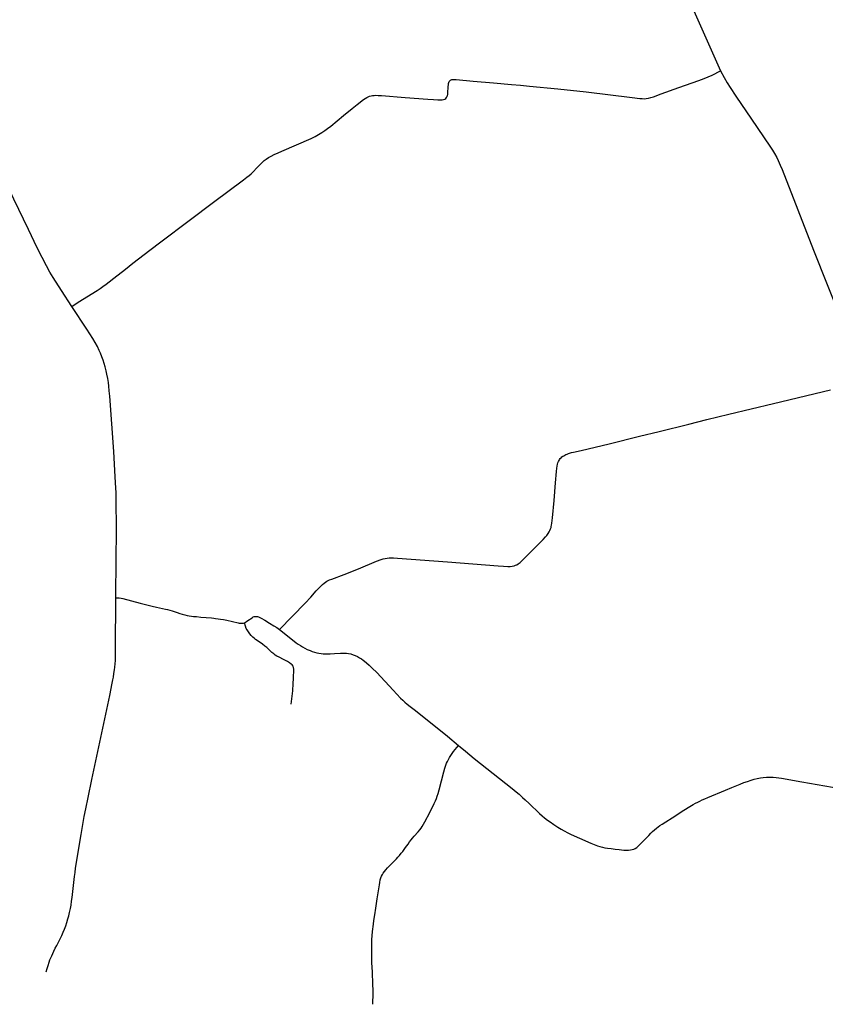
# Model space of a CAD drawing. Extents: x 1410746 to 1533160, y 578873 to 704954.
# Tile 10 of 227: x 1465112 to 1472966, y 583581 to 593188. Entities that reach past the tile are written whole.
import ezdxf

# ---------------------------------------------------------------- set-up
doc = ezdxf.new("R2010")
doc.units = 0
doc.header["$MEASUREMENT"] = 0
doc.layers.add('MC_STREETS', color=254, linetype='CONTINUOUS')

msp = doc.modelspace()

# ---------------------------------------------------------------- linework, layer by layer
at = {"layer": 'MC_STREETS'}
msp.add_line((1471905.626775, 592776.423125), (1471945.912425, 592689.05185), dxfattribs=at)
for points in [[(1471281.708325, 594177.247425), (1471502.369175, 593686.001625), (1471658.5526, 593333.9155), (1471905.626775, 592776.423125)], [(1469299.349675, 592584.3155), (1469305.078825, 592591.954375), (1469310.981625, 592597.1627), (1469317.231625, 592600.80855), (1469324.8705, 592603.759925), (1469333.203825, 592604.9752), (1469344.31495, 592605.66965), (1469351.780225, 592605.843275), (1469367.405225, 592604.8016), (1469532.335775, 592589.523825), (1469729.905225, 592572.85715), (1469906.467725, 592557.23215), (1469995.530225, 592549.072425), (1470083.724675, 592540.9127), (1470358.46425, 592514.610625), (1470634.766325, 592484.6627), (1471082.683, 592428.4127), (1471158.497625, 592420.31305), (1471180.599675, 592418.25645), (1471199.860075, 592417.31865), (1471221.0139, 592418.362275), (1471241.65395, 592421.96595), (1471264.315325, 592428.08075), (1471289.836275, 592436.325175), (1471364.7518, 592463.276875), (1471539.546725, 592525.80135), (1471732.162175, 592594.81895), (1471784.766325, 592614.87105), (1471823.84485, 592630.455925), (1471863.412175, 592647.68355), (1471945.912425, 592689.05185)], [(1471945.912425, 592689.05185), (1471981.3349, 592623.669575), (1472010.24115, 592572.367475), (1472038.10575, 592527.054975), (1472094.61615, 592441.117475), (1472246.9599, 592217.15915)], [(1468585.460775, 592449.9405), (1468606.98855, 592449.593275), (1468639.62745, 592447.85715), (1468869.48855, 592430.322425), (1469092.058, 592413.134925), (1469147.787175, 592408.62105), (1469187.023275, 592406.1905), (1469215.669125, 592405.148825), (1469231.467725, 592406.016875), (1469243.794125, 592407.9266), (1469257.5094, 592413.829375), (1469265.148275, 592420.079375), (1469272.43995, 592428.4127), (1469277.648275, 592436.91965), (1469281.81495, 592446.29465), (1469284.95045, 592459.680325), (1469286.328825, 592471.9891), (1469289.840725, 592534.641025), (1469290.842725, 592551.503), (1469292.75245, 592565.218275), (1469295.0094, 592574.766875), (1469299.349675, 592584.3155)], [(1465618.8905, 590389.917525), (1465682.1869, 590431.040025), (1465866.9078, 590546.84995), (1465895.20775, 590565.675425), (1465922.03065, 590584.425425), (1465954.58275, 590607.862925), (1465984.791075, 590630.7796), (1466030.33925, 590666.173125), (1466142.83925, 590755.49605), (1466215.235075, 590811.74605), (1466380.33925, 590939.0898), (1466488.412175, 591021.12105), (1466763.933, 591227.891875), (1466999.8705, 591406.016875), (1467292.34165, 591624.40815), (1467327.21425, 591651.06895), (1467348.828825, 591668.7773), (1467367.656775, 591685.58585), (1467386.58925, 591703.1523), (1467424.08925, 591742.735625), (1467452.21425, 591771.641875), (1467476.433, 591794.55855), (1467496.485075, 591812.7877), (1467514.453825, 591826.5898), (1467537.630925, 591842.2148), (1467562.110075, 591856.5377), (1467593.6205, 591872.423125), (1467630.617875, 591889.3095), (1467666.418375, 591905.316475), (1467952.474675, 592029.9752), (1467991.62665, 592048.540825), (1468024.349675, 592066.173125), (1468056.90175, 592085.704375), (1468086.849675, 592106.016875), (1468113.672575, 592125.80855), (1468144.922575, 592150.548125), (1468268.099675, 592252.63145), (1468351.693425, 592320.860625), (1468402.21425, 592361.2252), (1468464.280225, 592408.447425), (1468479.530125, 592418.641025), (1468495.389275, 592428.3594), (1468509.2455, 592435.530775), (1468522.101525, 592440.7173), (1468537.394275, 592444.99435), (1468551.953825, 592447.509925), (1468568.099675, 592449.24605), (1468585.460775, 592449.9405)], [(1472246.9599, 592217.15915), (1472426.6474, 591952.836225), (1472452.3587, 591913.557475), (1472471.17865, 591882.523725), (1472492.266, 591843.449525), (1472507.11615, 591812.732075), (1472527.42865, 591767.679975), (1472545.3974, 591724.711225), (1472851.890775, 590940.357825), (1473116.3467, 590267.719925), (1473224.888625, 589983.71725), (1473353.667175, 589653.72225)], [(1465618.8905, 590389.917525), (1465517.864, 590545.883775), (1465437.65565, 590671.665025), (1465405.884825, 590724.269175), (1465371.77025, 590785.727525), (1465330.6244, 590866.196275), (1465283.489, 590960.727525), (1465196.77025, 591140.415025), (1465053.541075, 591436.24835), (1464905.364, 591753.43585), (1464759.273075, 592065.16625)], [(1466049.520825, 587547.573925), (1466053.877675, 587929.601975), (1466054.3985, 588190.7999), (1466052.575575, 588529.8624), (1466051.2735, 588572.0499), (1466049.450575, 588621.529075), (1466047.106825, 588670.4874), (1466039.55475, 588788.976975), (1466028.356825, 588974.654075), (1465989.55475, 589513.45615), (1465985.6485, 589565.539475), (1465980.961, 589611.633225), (1465976.2735, 589649.39365), (1465969.8848, 589688.503025), (1465962.731825, 589728.039475), (1465955.17975, 589763.195725), (1465945.544325, 589799.654075), (1465936.169325, 589832.466575), (1465925.172975, 589867.26515), (1465913.8184, 589899.4116), (1465900.49225, 589932.726975), (1465888.13135, 589960.01645), (1465868.719525, 589999.62815), (1465846.586, 590040.01865), (1465825.209675, 590076.03705), (1465766.710825, 590168.124325), (1465618.8905, 590389.917525)], [(1467645.845175, 587237.38655), (1467895.1739, 587494.83675), (1467949.6633, 587553.40535), (1468002.397675, 587614.082425), (1468024.099075, 587638.4748), (1468044.06435, 587658.8741), (1468064.1038, 587677.9483), (1468080.522675, 587691.426175), (1468094.19455, 587701.408825), (1468106.347325, 587708.570275), (1468119.44315, 587715.137825), (1468133.691075, 587721.5911), (1468153.65635, 587730.05465), (1468273.884825, 587775.38755), (1468413.38135, 587831.377125), (1468591.853575, 587904.814625), (1468634.909125, 587921.307675), (1468654.7008, 587927.7313), (1468674.666075, 587932.4188), (1468693.06885, 587935.370175), (1468712.5133, 587937.453525), (1468731.771925, 587938.264325), (1468756.2633, 587937.627125), (1468794.110525, 587935.370175), (1469281.784125, 587897.175725), (1469777.270225, 587860.891025), (1469827.32135, 587856.834125), (1469871.541075, 587854.2938), (1469893.9369, 587853.77295), (1469913.034125, 587855.509075), (1469931.089675, 587858.9813), (1469946.8883, 587864.53685), (1469959.735525, 587870.78685), (1469972.92995, 587878.77295), (1469991.332725, 587892.83545), (1470011.471625, 587910.5438), (1470164.2494, 588063.321575), (1470216.67995, 588117.83545), (1470238.93745, 588141.2665), (1470251.228575, 588156.377125), (1470264.0758, 588174.08545), (1470273.107325, 588190.1214), (1470280.221625, 588204.120175), (1470286.471625, 588219.22435), (1470291.775275, 588234.58815), (1470294.4603, 588242.185925), (1470297.808725, 588254.87125), (1470300.707725, 588276.1688), (1470304.353575, 588300.127125), (1470307.478575, 588326.3424), (1470322.5511, 588497.382725), (1470335.082725, 588670.613225), (1470344.978575, 588780.509075), (1470348.4508, 588811.58545), (1470351.228575, 588833.46045), (1470354.7008, 588849.953525), (1470359.214675, 588864.53685), (1470364.94385, 588878.425725), (1470370.236725, 588888.081275), (1470375.534125, 588896.828525), (1470382.13135, 588905.8563), (1470389.596625, 588914.189625), (1470397.75635, 588921.6549), (1470406.089675, 588927.9049), (1470415.291075, 588933.807675), (1470425.707725, 588939.884075), (1470436.1631, 588944.715675), (1470448.36585, 588950.047725), (1470462.076525, 588955.4197), (1470490.08045, 588963.62155), (1470511.896625, 588969.30595), (1470587.24895, 588986.0158), (1470857.30495, 589050.47435), (1471153.1383, 589123.78165), (1471346.8883, 589170.396225), (1471635.852025, 589242.959025), (1471811.90625, 589286.819525), (1472026.5758, 589339.146225), (1472460.42995, 589443.5299), (1473015.377875, 589576.90665)], [(1465368.808575, 583898.40585), (1465378.655175, 583931.560275), (1465388.2565, 583961.61625), (1465398.44685, 583991.1957), (1465407.0406, 584014.112375), (1465416.4156, 584036.247775), (1465424.488525, 584055.2582), (1465434.905175, 584078.435275), (1465445.32185, 584100.049875), (1465459.123925, 584128.956125), (1465472.6656, 584155.779025), (1465521.363525, 584253.435275), (1465536.7281, 584285.987375), (1465548.44685, 584314.372775), (1465560.94685, 584347.4457), (1465571.88435, 584380.518625), (1465582.561425, 584415.41445), (1465590.63435, 584446.143625), (1465598.44685, 584477.393625), (1465606.25935, 584514.6332), (1465612.50935, 584549.268625), (1465618.238525, 584588.0707), (1465622.405175, 584623.487375), (1465645.842675, 584828.435275), (1465650.93975, 584866.7691), (1465656.780175, 584909.9457), (1465662.085425, 584944.4296), (1465694.019775, 585145.10195), (1465710.1656, 585239.6332), (1465730.2551, 585354.808475), (1465740.6538, 585412.9196), (1465755.4781, 585490.154025), (1465777.707525, 585599.746675), (1465814.30555, 585773.953325), (1465990.46795, 586595.059175), (1466013.90545, 586713.28835), (1466020.41585, 586746.8821), (1466025.245525, 586774.41565), (1466030.608275, 586807.60185), (1466035.70105, 586844.344625), (1466038.645025, 586870.840425), (1466042.03045, 586903.1321), (1466044.39465, 586934.838475), (1466045.676275, 586970.059175), (1466046.1971, 587005.73625), (1466046.457525, 587042.715425), (1466049.520825, 587547.573925)], [(1466049.520825, 587547.573925), (1466080.1559, 587545.744075), (1466099.68715, 587543.400325), (1466117.495025, 587539.4068), (1466286.416925, 587494.7177), (1466339.725075, 587480.7004), (1466402.1657, 587465.8336), (1466446.301725, 587455.900325), (1466534.268, 587437.37425), (1466551.58005, 587433.35725), (1466574.9644, 587427.26025), (1466597.4302, 587420.17985), (1466645.78225, 587403.4937), (1466674.0361, 587394.138175), (1466697.039575, 587386.976725), (1466720.8605, 587380.51835), (1466743.48055, 587375.692), (1466765.18195, 587372.002775), (1466786.883325, 587368.74755), (1466806.663625, 587366.703275), (1466834.96, 587364.059725), (1466877.48405, 587360.127575), (1466980.89375, 587351.169425), (1467003.4632, 587348.9993), (1467022.3434, 587346.82915), (1467045.7809, 587343.57395), (1467070.260075, 587339.928125), (1467097.1698, 587334.8934), (1467130.85035, 587327.94895), (1467241.78785, 587302.775325), (1467252.72535, 587300.5184), (1467267.6559, 587298.9559), (1467281.3391, 587299.557375), (1467293.0275, 587301.368275), (1467302.21845, 587304.317075)], [(1467302.21845, 587304.317075), (1467313.025725, 587309.5254), (1467322.140325, 587315.12435), (1467337.23655, 587325.8607), (1467377.696225, 587353.657425), (1467388.935225, 587360.468425), (1467397.720375, 587364.344225), (1467406.37635, 587366.282125), (1467414.903125, 587366.6697), (1467423.0423, 587366.023725), (1467430.14795, 587364.344225), (1467438.416325, 587361.501975), (1467447.84745, 587357.62615), (1467464.513425, 587349.616175), (1467503.265725, 587328.144925), (1467547.9706, 587301.452225), (1467590.4953, 587275.453025), (1467617.3373, 587257.630625), (1467645.845175, 587237.38655)], [(1467759.5492, 586509.68385), (1467773.24775, 586640.272025), (1467778.298575, 586710.688125), (1467779.92235, 586761.45265), (1467783.477125, 586849.7833), (1467782.50935, 586866.9616), (1467777.670375, 586880.752625), (1467768.96025, 586892.85), (1467758.5565, 586901.560125), (1467741.46695, 586914.004825), (1467721.876525, 586925.034725), (1467684.7624, 586944.62685), (1467640.057725, 586966.84955), (1467618.9857, 586978.2087), (1467603.84015, 586987.756975), (1467588.20075, 586999.774625), (1467571.408975, 587014.92015), (1467533.681075, 587049.624925), (1467519.881225, 587061.838375), (1467500.949325, 587076.8193), (1467479.1067, 587093.66675), (1467426.7121, 587130.1678), (1467411.55775, 587141.1878), (1467399.497275, 587150.740925), (1467383.406825, 587164.729225), (1467368.778475, 587179.55825), (1467354.7455, 587196.73655), (1467341.42735, 587214.93995), (1467329.341875, 587233.6053), (1467320.519925, 587249.511275), (1467311.959425, 587271.0772), (1467302.21845, 587304.317075)], [(1467645.845175, 587237.38655), (1467755.26915, 587149.54535), (1467808.25635, 587109.508975), (1467827.32005, 587095.704325), (1467847.9751, 587082.4272), (1467868.808425, 587069.9272), (1467890.683425, 587056.90635), (1467915.8896, 587044.706425), (1467942.74895, 587033.16155), (1467964.349275, 587024.955325), (1467986.777175, 587017.323025), (1468010.214675, 587011.073025), (1468029.519675, 587006.530675), (1468051.360525, 587002.7397), (1468069.589675, 587000.916775), (1468090.683425, 586999.6147), (1468112.94465, 586999.35245), (1468139.902175, 587000.135525), (1468182.089675, 587003.0001), (1468238.6001, 587006.64595), (1468274.798025, 587007.948025), (1468296.933425, 587006.90635), (1468318.808425, 587004.041775), (1468339.7397, 586999.402475), (1468362.519625, 586992.6228), (1468384.055325, 586984.184825), (1468404.998875, 586974.300975), (1468426.1001, 586962.1147), (1468444.06885, 586950.916775), (1468459.433425, 586939.979275), (1468473.75635, 586929.3022), (1468492.766775, 586914.198025), (1468519.8501, 586890.2397), (1468549.5376, 586861.59385), (1468592.50635, 586817.58345), (1468751.360525, 586646.4897), (1468787.81885, 586606.90635), (1468825.058425, 586568.104275), (1468846.933425, 586547.27095), (1468866.204275, 586530.604275), (1468889.032, 586511.092075), (1468919.329275, 586486.854275), (1468970.72565, 586447.28875), (1469281.829275, 586197.010525), (1469390.216825, 586107.757475)], [(1468553.7019, 583581.4045), (1468554.046125, 583587.512375), (1468555.87925, 583620.0385), (1468557.1387, 583653.3987), (1468558.00675, 583681.176475), (1468557.83315, 583719.54455), (1468556.097025, 583773.7112), (1468550.19425, 583897.1487), (1468546.374825, 583986.2112), (1468544.4651, 584040.7251), (1468543.597025, 584079.9612), (1468543.597025, 584127.183425), (1468544.291475, 584172.322325), (1468546.374825, 584213.988975), (1468549.14085, 584250.0708), (1468552.798425, 584291.940375), (1468560.2637, 584362.426475), (1468564.7776, 584398.5376), (1468572.906875, 584454.394275), (1468583.180375, 584518.32925), (1468598.284525, 584611.0376), (1468618.0762, 584745.933425), (1468622.06925, 584770.933425), (1468627.367125, 584794.429025), (1468632.976475, 584813.78575), (1468640.472025, 584832.21815), (1468647.7637, 584846.801475), (1468656.617875, 584861.90565), (1468667.7302, 584877.66325), (1468681.097025, 584894.71815), (1468696.89565, 584912.7737), (1468719.291475, 584936.2112), (1468784.048425, 584999.926475), (1468799.673425, 585015.551475), (1468815.472025, 585033.60705), (1468832.485925, 585054.613975), (1468846.2012, 585072.84315), (1468859.742875, 585091.072325), (1468873.45815, 585110.690375), (1468897.7637, 585145.4126), (1468913.3887, 585167.634825), (1468927.410225, 585187.136), (1468940.124825, 585202.53065), (1468957.485925, 585221.9751), (1468996.8841, 585264.940325), (1469011.6526, 585282.21815), (1469024.499825, 585299.57925), (1469035.784525, 585316.59315), (1469049.847025, 585340.551475), (1469061.478975, 585361.0376), (1469109.048425, 585451.315375), (1469153.31925, 585541.59315), (1469164.24035, 585565.558975), (1469175.02065, 585590.7251), (1469182.659525, 585611.90565), (1469190.992875, 585638.46815), (1469201.235925, 585674.058425), (1469246.523625, 585848.06815), (1469256.58245, 585883.763775), (1469266.687325, 585915.20425), (1469273.978975, 585934.6487), (1469281.097025, 585951.14175), (1469290.992875, 585970.933425), (1469302.4512, 585990.8987), (1469313.735925, 586008.95425), (1469327.972025, 586029.09315), (1469341.860925, 586047.84315), (1469356.617875, 586066.76675), (1469390.216825, 586107.757475)], [(1469390.216825, 586107.757475), (1469458.9343, 586050.029875), (1469543.83015, 585979.717375), (1469912.5207, 585688.035725), (1469953.301775, 585654.813025), (1469980.0574, 585631.79255), (1470015.444725, 585600.2903), (1470040.284875, 585577.332225), (1470078.725975, 585540.654875), (1470178.5884, 585443.4716), (1470206.59055, 585419.561125), (1470228.9864, 585401.07155), (1470256.59055, 585379.456975), (1470282.3718, 585360.706975), (1470318.83015, 585335.44655), (1470359.194725, 585308.623625), (1470392.26765, 585288.57155), (1470419.8718, 585272.94655), (1470455.02805, 585255.238225), (1470489.40305, 585239.092375), (1470570.913475, 585201.8528), (1470681.33015, 585153.4153), (1470713.100975, 585139.873625), (1470745.132225, 585127.373625), (1470769.14895, 585119.7894), (1470793.0489, 585113.57155), (1470816.225975, 585109.144475), (1470843.569725, 585104.9778), (1470879.2468, 585100.029875), (1470915.96555, 585095.6028), (1470957.3718, 585090.9153), (1471003.20515, 585086.488225), (1471027.6843, 585084.925725), (1471048.51765, 585085.53335), (1471065.87875, 585087.09585), (1471083.413475, 585090.394475), (1471099.2121, 585095.255575), (1471113.2746, 585102.200025), (1471127.1947, 585112.00185), (1471138.795425, 585121.29725), (1471152.5107, 585133.276425), (1471190.810225, 585171.88745), (1471245.39265, 585229.8042), (1471265.357925, 585250.637525), (1471281.850975, 585266.956975), (1471300.600975, 585283.97085), (1471319.350975, 585299.42225), (1471336.7121, 585312.7903), (1471354.22025, 585325.501725), (1471375.600975, 585339.526425), (1471410.670425, 585362.6167), (1471471.922025, 585401.90445), (1471586.7121, 585474.59585), (1471644.5246, 585510.35975), (1471676.81625, 585529.28335), (1471701.64265, 585543.17225), (1471724.3857, 585554.630575), (1471743.482925, 585564.005575), (1471766.225975, 585574.943075), (1471791.3996, 585586.575025), (1471822.302375, 585600.1167), (1471991.7468, 585669.90835), (1472054.2468, 585696.644475), (1472136.17965, 585730.1943), (1472173.385125, 585744.487925), (1472206.59055, 585756.279875), (1472243.0489, 585767.998625), (1472272.635225, 585776.5631), (1472302.4239, 585783.88405), (1472334.71555, 585790.394475), (1472361.27805, 585794.0403), (1472393.0489, 585796.644475), (1472428.9864, 585797.94655), (1472456.552775, 585797.313825), (1472487.112625, 585794.7767), (1472512.94155, 585791.57085), (1472539.559575, 585787.373275), (1472738.800725, 585751.4696), (1473185.10165, 585673.183425)]]:
    msp.add_lwpolyline(points, dxfattribs=at)

doc.saveas('drawing.dxf')
